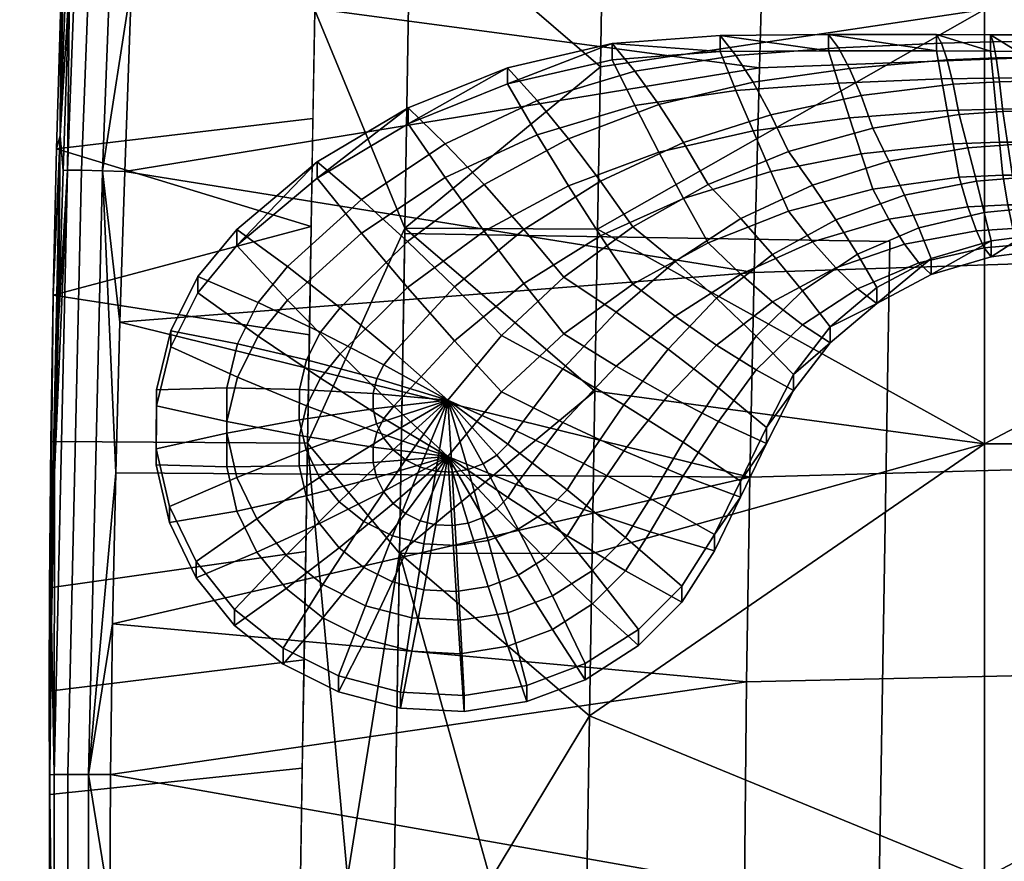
# Model space of a CAD drawing. Header units: millimetres. Extents: x -347 to 347, y -351 to 323.
# Tile 168 of 256: x -239 to -155, y -181 to -109. Entities that reach past the tile are written whole.
import ezdxf

# ---------------------------------------------------------------- set-up
doc = ezdxf.new("R2010")
doc.units = ezdxf.units.MM
doc.header["$MEASUREMENT"] = 0
for name, color, linetype in [('kolecka', 250, 'Continuous'), ('mechanika', 250, 'Continuous'), ('podnoz', 7, 'Continuous'), ('ram', 250, 'Continuous'), ('sedak', 75, 'Continuous')]:
    doc.layers.add(name, color=color, linetype=linetype)

msp = doc.modelspace()

# ---------------------------------------------------------------- meshes
at = {"layer": 'kolecka'}
mesh = msp.add_polyface(dxfattribs=at)
corners = [(-25, -305.5, 7.551), (-24.789, -304.886, 6.633), (-24.789, -309.744, 4.034), (-25, -310.167, 5.054), (-25, -301.408, 10.907), (-24.789, -300.627, 10.127), (-25, -297.934, 15.177), (-24.789, -297.011, 14.571), (-25, -295.395, 20.061), (-24.789, -294.368, 19.654), (-25, -293.979, 24.941), (-25, -294.02, 35.267), (-25, -305.677, 52.567), (-25, -301.407, 49.093), (-25, -298.051, 45), (-25, -295.554, 40.333), (-25, -293.499, 30), (-297.408, -112.737, 24.733), (-297.408, -113.258, 30), (-297.619, -114.362, 30), (-297.619, -113.82, 24.517), (-297.408, -111.203, 19.667), (-297.619, -112.223, 19.245), (-297.408, -108.706, 15), (-297.619, -109.624, 14.387), (-297.408, -105.349, 10.907), (-297.619, -106.13, 10.127), (-297.408, -101.08, 7.433), (-297.619, -101.686, 6.51), (-297.408, -96.196, 4.895), (-297.619, -96.602, 3.869), (-297.408, -91.316, 3.478), (-297.619, -91.522, 2.394), (-297.408, -86.257, 3), (-297.619, -86.257, 1.896), (-297.408, -112.778, 35.059), (-297.408, -91.524, 56.48), (-297.408, -71.257, 7.551), (-297.408, -108.823, 44.823), (-297.408, -111.361, 39.939), (-297.408, -101.256, 52.449), (-297.408, -105.349, 49.092), (-297.408, -96.589, 54.946), (-297.408, -86.257, 57.001), (-297.408, -81.198, 56.521), (-297.408, -80.989, 3.519), (-297.408, -75.924, 5.054), (-297.408, -67.164, 10.907), (-297.408, -63.691, 15.177), (-297.408, -71.434, 52.567), (-297.408, -63.808, 45), (-297.408, -67.164, 49.093), (-297.408, -76.318, 55.104)]
mesh.append_faces([[corners[k] for k in face] for face in [(0, 1, 2, 3), (4, 5, 1, 0), (6, 7, 5, 4), (8, 9, 7, 6), (0, 10, 6, 6), (6, 10, 8, 8), (4, 0, 6, 6), (0, 11, 10, 10), (12, 13, 14, 14), (0, 12, 14, 14), (11, 14, 15, 15), (0, 14, 11, 11), (11, 16, 10, 10), (17, 18, 19, 20), (21, 17, 20, 22), (23, 21, 22, 24), (25, 23, 24, 26), (27, 25, 26, 28), (29, 27, 28, 30), (31, 29, 30, 32), (33, 31, 32, 34), (17, 21, 23, 23), (18, 17, 35, 35), (27, 17, 23, 23), (27, 29, 31, 31), (35, 17, 27, 27), (27, 23, 25, 25), (36, 27, 37, 37), (38, 39, 35, 35), (38, 40, 41, 41), (40, 38, 35, 35), (36, 42, 40, 40), (27, 40, 35, 35), (27, 36, 40, 40), (43, 36, 44, 44), (31, 45, 27, 27), (37, 27, 45, 45), (45, 46, 37, 37), (37, 44, 36, 36), (47, 48, 37, 37), (49, 50, 51, 51), (49, 52, 44, 44), (37, 49, 44, 44), (37, 50, 49, 49), (33, 45, 31, 31)]])
at = {"layer": 'mechanika'}
mesh = msp.add_polyface(dxfattribs=at)
corners = [(-196.92, -114.959, 353.974), (-187.975, -112.892, 354.734), (-187.975, -111.512, 350.942), (-178.781, -112.201, 354.996), (-178.781, -110.814, 351.186), (-155.701, -112.166, 355.041), (-155.701, -110.759, 351.174), (-160.313, -110.736, 351.19), (-153.404, -112.175, 355.04), (-153.404, -110.766, 351.169), (-160.313, -112.139, 355.043), (-169.543, -110.747, 351.199), (-169.543, -112.141, 355.03), (-205.385, -118.351, 352.733), (-196.92, -113.584, 350.196), (-205.385, -116.98, 348.966), (-151.104, -112.152, 355.051), (-153.404, -110.766, 351.169), (-151.104, -110.742, 351.175), (-151.077, -111.304, 348.327), (-153.278, -111.349, 348.336), (-154.947, -114.764, 343.886), (-152.968, -114.715, 343.845), (-152.805, -117.268, 342.492), (-154.669, -117.315, 342.537), (-155.224, -112.732, 345.861), (-153.129, -112.688, 345.832), (-155.48, -111.375, 348.35), (-155.701, -110.759, 351.174), (-158.905, -114.983, 343.914), (-158.394, -117.561, 342.567), (-159.415, -112.903, 345.879), (-159.894, -111.465, 348.358), (-160.313, -110.736, 351.19), (-166.752, -115.95, 343.749), (-165.763, -118.714, 342.367), (-167.744, -113.625, 345.747), (-168.69, -111.866, 348.276), (-169.543, -110.747, 351.199), (-175.958, -114.807, 345.43), (-174.44, -117.577, 343.319), (-177.424, -112.526, 348.091), (-178.781, -110.814, 351.186), (-186.055, -113.853, 347.665), (-184.008, -116.697, 344.852), (-187.975, -111.512, 350.942), (-194.385, -116.381, 346.801), (-191.712, -119.625, 343.887), (-196.92, -113.584, 350.196), (-205.385, -116.98, 348.966), (-202.218, -120.063, 345.506), (-155.48, -114.453, 356.808), (-155.224, -117.093, 357.842), (-153.129, -117.077, 357.893), (-153.278, -114.442, 356.835), (-155.701, -112.166, 355.041), (-153.404, -112.175, 355.04), (-159.894, -114.517, 356.744), (-159.415, -117.213, 357.719), (-160.313, -112.139, 355.043), (-168.69, -114.877, 356.549), (-167.744, -117.85, 357.356), (-169.543, -112.141, 355.03), (-177.424, -115.501, 356.267), (-175.958, -118.959, 356.839), (-178.781, -112.201, 354.996), (-187.975, -112.892, 354.734), (-186.055, -116.792, 355.739), (-196.92, -114.959, 353.974), (-194.385, -119.284, 354.776)]
mesh.append_faces([[corners[k] for k in face] for face in [(0, 1, 2, 2), (2, 1, 3, 3), (3, 4, 2, 2), (5, 6, 7, 7), (6, 8, 9, 9), (10, 7, 11, 11), (12, 11, 4, 4), (13, 0, 14, 14), (2, 14, 0, 0), (14, 15, 13, 13), (6, 5, 8, 8), (8, 16, 9, 9), (7, 10, 5, 5), (4, 3, 12, 12), (12, 10, 11, 11), (17, 18, 19, 20), (21, 22, 23, 24), (25, 26, 22, 21), (27, 20, 26, 25), (28, 17, 20, 27), (29, 21, 24, 30), (31, 25, 21, 29), (32, 27, 25, 31), (33, 28, 27, 32), (34, 29, 30, 35), (36, 31, 29, 34), (37, 32, 31, 36), (38, 33, 32, 37), (39, 36, 34, 40), (41, 37, 36, 39), (42, 38, 37, 41), (43, 41, 39, 44), (45, 42, 41, 43), (46, 43, 44, 47), (48, 45, 43, 46), (49, 48, 46, 50), (51, 52, 53, 54), (55, 51, 54, 56), (57, 58, 52, 51), (59, 57, 51, 55), (60, 61, 58, 57), (62, 60, 57, 59), (63, 64, 61, 60), (65, 63, 60, 62), (66, 67, 63, 65), (68, 69, 67, 66)]])
mesh = msp.add_polyface(dxfattribs=at)
corners = [(-188.966, -123.239, 341.532), (-181.895, -119.961, 342.598), (-179.783, -123.537, 340.966), (-186.214, -127.132, 339.786), (-191.712, -119.625, 343.887), (-184.008, -116.697, 344.852), (-195.521, -127.365, 340.127), (-192.121, -131.445, 338.31), (-198.909, -123.546, 342.539), (-202.218, -120.063, 345.506), (-194.385, -116.381, 346.801), (-201.438, -132.275, 338.399), (-197.41, -136.407, 336.56), (-205.446, -128.392, 340.824), (-209.37, -124.82, 343.803), (-206.614, -137.875, 336.382), (-202, -141.941, 334.565), (-186.99, -142.315, 335.76), (-181.915, -145.52, 336.271), (-184.743, -150.302, 334.532), (-190.401, -147.342, 333.942), (-192.182, -139.262, 335.858), (-196.187, -144.539, 333.954), (-187.646, -134.418, 337.569), (-183.218, -137.582, 337.443), (-182.622, -130.092, 339.059), (-188.966, -127.924, 354.405), (-186.214, -132.029, 353.24), (-179.783, -128.516, 354.647), (-181.895, -124.728, 355.695), (-191.712, -123.642, 354.924), (-184.008, -120.779, 356.067), (-194.385, -119.284, 354.776), (-186.055, -116.792, 355.739), (-195.521, -131.988, 352.829), (-192.121, -136.281, 351.599), (-198.909, -127.512, 353.436), (-202.218, -122.937, 353.402), (-205.385, -118.351, 352.733), (-196.92, -114.959, 353.974), (-201.438, -136.861, 350.997), (-197.41, -141.208, 349.749), (-205.446, -132.327, 351.635), (-209.37, -127.676, 351.649), (-206.614, -142.446, 348.943), (-202, -146.729, 347.721), (-196.187, -149.112, 346.518), (-192.182, -143.846, 348.452), (-187.646, -139.035, 350.255), (-186.99, -146.248, 346.565), (-183.218, -141.54, 348.318), (-182.622, -134.764, 351.894), (-207.464, -138.909, 336.005), (-208.056, -140.091, 335.575), (-208.364, -141.365, 335.111), (-208.371, -142.672, 334.636), (-208.077, -143.949, 334.171), (-207.498, -145.136, 333.739), (-206.659, -146.178, 333.359), (-205.601, -147.026, 333.051), (-204.373, -147.639, 332.828), (-203.034, -147.989, 332.7), (-201.645, -148.058, 332.675), (-200.273, -147.845, 332.753), (-198.983, -147.358, 332.93), (-197.835, -146.621, 333.198), (-196.883, -145.669, 333.545)]
mesh.append_faces([[corners[k] for k in face] for face in [(0, 1, 2, 3), (4, 5, 1, 0), (6, 0, 3, 7), (8, 4, 0, 6), (9, 10, 4, 8), (11, 6, 7, 12), (13, 8, 6, 11), (14, 9, 8, 13), (15, 11, 12, 16), (17, 18, 19, 20), (21, 17, 20, 22), (12, 21, 22, 16), (23, 24, 17, 21), (7, 23, 21, 12), (3, 25, 23, 7), (26, 27, 28, 29), (30, 26, 29, 31), (32, 30, 31, 33), (34, 35, 27, 26), (36, 34, 26, 30), (37, 36, 30, 32), (38, 37, 32, 39), (40, 41, 35, 34), (42, 40, 34, 36), (43, 42, 36, 37), (44, 45, 41, 40), (41, 45, 46, 47), (48, 47, 49, 50), (35, 41, 47, 48), (27, 35, 48, 51), (52, 15, 16, 16), (53, 52, 16, 16), (54, 53, 16, 16), (55, 54, 16, 16), (56, 55, 16, 16), (57, 56, 16, 16), (58, 57, 16, 16), (59, 58, 16, 16), (60, 59, 16, 16), (61, 60, 16, 16), (62, 61, 16, 16), (63, 62, 16, 16), (64, 63, 16, 16), (65, 64, 16, 16), (66, 65, 16, 16), (22, 66, 16, 16)]])
mesh = msp.add_polyface(dxfattribs=at)
corners = [(-155.667, -129.715, 348.593), (-153.023, -127.99, 344.963), (-153.023, -129.359, 348.722), (-155.667, -128.347, 344.834), (-174.44, -117.577, 343.319), (-166.752, -115.95, 343.749), (-165.763, -118.714, 342.367), (-172.931, -120.716, 341.831), (-181.895, -119.961, 342.598), (-179.783, -123.537, 340.966), (-184.008, -116.697, 344.852), (-175.958, -114.807, 345.43), (-177.011, -126.447, 340.274), (-182.622, -130.092, 339.059), (-186.214, -127.132, 339.786), (-170.888, -123.579, 341.182), (-168.906, -126.535, 341.227), (-174.303, -129.494, 340.243), (-163.055, -124.434, 341.887), (-161.831, -127.235, 342.746), (-167.057, -129.482, 341.974), (-164.386, -121.552, 341.764), (-156.25, -125.934, 343.168), (-155.667, -128.347, 344.834), (-160.761, -129.841, 344.29), (-156.921, -123.241, 342.202), (-157.649, -120.401, 342.005), (-158.394, -117.561, 342.567), (-153.391, -125.65, 343.24), (-153.023, -127.99, 344.963), (-153.803, -122.993, 342.224), (-154.237, -120.161, 341.992), (-154.669, -117.315, 342.537), (-152.232, -122.951, 342.201), (-151.948, -125.598, 343.241), (-152.523, -120.118, 341.954), (-152.805, -117.268, 342.492), (-154.947, -119.919, 358.05), (-154.669, -122.74, 357.443), (-152.805, -122.733, 357.507), (-152.968, -119.908, 358.113), (-155.224, -117.093, 357.842), (-153.129, -117.077, 357.893), (-158.905, -120.068, 357.887), (-158.394, -122.91, 357.262), (-159.415, -117.213, 357.719), (-166.752, -120.916, 357.392), (-165.763, -123.921, 356.674), (-167.744, -117.85, 357.356), (-174.44, -122.438, 356.676), (-172.931, -125.799, 355.798), (-175.958, -118.959, 356.839), (-181.895, -124.728, 355.695), (-179.783, -128.516, 354.647), (-184.008, -120.779, 356.067), (-186.055, -116.792, 355.739), (-177.424, -115.501, 356.267), (-177.011, -131.19, 353.307), (-170.888, -128.409, 354.454), (-164.386, -126.483, 355.312), (-168.906, -130.645, 352.52), (-163.055, -128.611, 353.365), (-156.921, -127.495, 353.891), (-161.831, -130.205, 350.906), (-156.25, -128.937, 351.42), (-157.649, -125.446, 355.867), (-153.391, -128.674, 351.546), (-155.667, -129.715, 348.593), (-153.023, -129.359, 348.722), (-153.803, -127.291, 354.033), (-154.237, -125.27, 356.031), (-152.232, -127.273, 354.078), (-151.948, -128.633, 351.579), (-152.523, -125.262, 356.088)]
mesh.append_faces([[corners[k] for k in face] for face in [(0, 1, 2, 2), (1, 0, 3, 3), (4, 5, 6, 7), (8, 4, 7, 9), (10, 11, 4, 8), (9, 12, 13, 14), (15, 16, 17, 12), (7, 15, 12, 9), (18, 19, 20, 16), (21, 18, 16, 15), (6, 21, 15, 7), (22, 23, 24, 19), (25, 22, 19, 18), (26, 25, 18, 21), (27, 26, 21, 6), (28, 29, 23, 22), (30, 28, 22, 25), (31, 30, 25, 26), (32, 31, 26, 27), (33, 34, 28, 30), (35, 33, 30, 31), (36, 35, 31, 32), (37, 38, 39, 40), (41, 37, 40, 42), (43, 44, 38, 37), (45, 43, 37, 41), (46, 47, 44, 43), (48, 46, 43, 45), (49, 50, 47, 46), (51, 49, 46, 48), (52, 53, 50, 49), (54, 52, 49, 51), (55, 54, 51, 56), (50, 53, 57, 58), (59, 58, 60, 61), (47, 50, 58, 59), (62, 61, 63, 64), (65, 59, 61, 62), (44, 47, 59, 65), (66, 64, 67, 68), (69, 62, 64, 66), (70, 65, 62, 69), (38, 44, 65, 70), (71, 69, 66, 72), (73, 70, 69, 71), (39, 38, 70, 73)]])
mesh = msp.add_polyface(dxfattribs=at)
corners = [(-220.01, -128.726, 348.952), (-213.148, -122.982, 351.044), (-213.148, -121.613, 347.283), (-205.385, -116.98, 348.966), (-220.01, -127.358, 345.194), (-205.385, -118.351, 352.733), (-213.148, -121.613, 347.283), (-205.385, -116.98, 348.966), (-202.218, -120.063, 345.506), (-209.37, -124.82, 343.803), (-211.184, -134.064, 338.775), (-205.446, -128.392, 340.824), (-201.438, -132.275, 338.399), (-206.614, -137.875, 336.382), (-215.674, -130.539, 341.73), (-220.01, -127.358, 345.194), (-213.148, -122.982, 351.044), (-209.37, -127.676, 351.649), (-202.218, -122.937, 353.402), (-205.385, -118.351, 352.733), (-211.184, -137.989, 349.558), (-206.614, -142.446, 348.943), (-201.438, -136.861, 350.997), (-205.446, -132.327, 351.635), (-215.674, -133.39, 349.561), (-220.01, -128.726, 348.952), (-212.875, -136.123, 338.026), (-207.464, -138.909, 336.005), (-218.18, -133.609, 340.607), (-223.328, -131.394, 343.725), (-214.054, -138.475, 337.17), (-208.056, -140.091, 335.575), (-219.934, -137.11, 339.333), (-225.64, -136.008, 342.045), (-214.665, -141.011, 336.247), (-208.364, -141.365, 335.111), (-220.843, -140.883, 337.96), (-226.845, -141.042, 340.213), (-214.679, -143.612, 335.3), (-208.371, -142.672, 334.636), (-220.864, -144.752, 336.552), (-226.866, -146.081, 338.379), (-214.096, -146.154, 334.375), (-208.077, -143.949, 334.171), (-219.996, -148.534, 335.175), (-212.942, -148.517, 333.515), (-207.498, -145.136, 333.739), (-226.845, -141.042, 340.213), (-226.866, -146.081, 338.379), (-226.866, -147.449, 342.138), (-226.845, -142.41, 343.972), (-225.64, -136.008, 342.045), (-225.64, -137.376, 345.804), (-223.328, -131.394, 343.725), (-223.328, -132.762, 347.483), (-207.464, -143.48, 348.566), (-202, -146.729, 347.721), (-212.875, -140.047, 348.809), (-218.18, -136.463, 348.447), (-223.328, -132.762, 347.483), (-208.056, -144.663, 348.136), (-214.054, -142.4, 347.953), (-219.934, -139.963, 347.173), (-225.64, -137.376, 345.804), (-208.364, -145.937, 347.672), (-214.665, -144.936, 347.03), (-220.843, -143.736, 345.8), (-226.845, -142.41, 343.972), (-214.679, -147.536, 346.084), (-208.371, -147.243, 347.197), (-220.864, -147.605, 344.392), (-226.866, -147.449, 342.138)]
mesh.append_faces([[corners[k] for k in face] for face in [(0, 1, 2, 2), (3, 2, 1, 1), (2, 4, 0, 0), (1, 5, 3, 3), (6, 7, 8, 9), (10, 11, 12, 13), (14, 9, 11, 10), (15, 6, 9, 14), (16, 17, 18, 19), (20, 21, 22, 23), (24, 20, 23, 17), (25, 24, 17, 16), (26, 10, 13, 27), (28, 14, 10, 26), (29, 15, 14, 28), (30, 26, 27, 31), (32, 28, 26, 30), (33, 29, 28, 32), (34, 30, 31, 35), (36, 32, 30, 34), (37, 33, 32, 36), (38, 34, 35, 39), (40, 36, 34, 38), (41, 37, 36, 40), (42, 38, 39, 43), (44, 40, 38, 42), (45, 42, 43, 46), (47, 48, 49, 50), (51, 47, 50, 52), (53, 51, 52, 54), (4, 53, 54, 0), (55, 56, 21, 21), (57, 55, 21, 20), (58, 57, 20, 24), (59, 58, 24, 25), (60, 56, 55, 55), (61, 60, 55, 57), (62, 61, 57, 58), (63, 62, 58, 59), (64, 56, 60, 60), (65, 64, 60, 61), (66, 65, 61, 62), (67, 66, 62, 63), (68, 69, 64, 65), (70, 68, 65, 66), (71, 70, 66, 67)]])
mesh = msp.add_polyface(dxfattribs=at)
corners = [(-160.761, -131.209, 348.049), (-155.667, -128.347, 344.834), (-155.667, -129.715, 348.593), (-165.4, -133.687, 347.147), (-160.761, -129.841, 344.29), (-169.376, -135.664, 342.17), (-165.4, -132.319, 343.388), (-172.505, -139.727, 340.692), (-169.376, -137.032, 345.929), (-174.817, -144.255, 339.044), (-172.505, -141.095, 344.451), (-177.035, -148.826, 337.38), (-174.817, -145.623, 342.802), (-179.253, -153.398, 335.716), (-177.035, -150.194, 341.139), (-179.253, -154.766, 339.475), (-181.915, -145.52, 336.271), (-177.035, -148.826, 337.38), (-179.253, -153.398, 335.716), (-184.743, -150.302, 334.532), (-178.916, -140.881, 337.939), (-174.817, -144.255, 339.044), (-183.218, -137.582, 337.443), (-186.99, -142.315, 335.76), (-175.69, -136.46, 339.517), (-172.505, -139.727, 340.692), (-179.087, -133.225, 338.966), (-182.622, -130.092, 339.059), (-187.646, -134.418, 337.569), (-171.735, -132.596, 340.885), (-169.376, -135.664, 342.17), (-174.303, -129.494, 340.243), (-177.011, -126.447, 340.274), (-167.057, -129.482, 341.974), (-165.4, -132.319, 343.388), (-168.906, -126.535, 341.227), (-161.831, -127.235, 342.746), (-160.761, -129.841, 344.29), (-181.915, -148.374, 344.113), (-184.743, -153.156, 342.371), (-179.253, -154.766, 339.475), (-177.035, -150.194, 341.139), (-178.916, -143.748, 345.817), (-174.817, -145.623, 342.802), (-183.218, -141.54, 348.318), (-186.99, -146.248, 346.565), (-175.69, -139.348, 347.45), (-172.505, -141.095, 344.451), (-179.087, -137.223, 349.952), (-182.622, -134.764, 351.894), (-187.646, -139.035, 350.255), (-171.735, -135.508, 348.887), (-169.376, -137.032, 345.929), (-174.303, -133.545, 351.371), (-177.011, -131.19, 353.307), (-179.783, -128.516, 354.647), (-186.214, -132.029, 353.24), (-167.057, -132.422, 350.053), (-165.4, -133.687, 347.147), (-168.906, -130.645, 352.52), (-170.888, -128.409, 354.454), (-161.831, -130.205, 350.906), (-160.761, -131.209, 348.049), (-163.055, -128.611, 353.365), (-156.25, -128.937, 351.42), (-155.667, -129.715, 348.593), (-182.028, -157.781, 334.121), (-186.848, -153.628, 333.321), (-182.028, -157.781, 334.121), (-179.253, -153.398, 335.716), (-182.028, -159.149, 337.879), (-185.743, -161.498, 332.768), (-185.743, -162.866, 336.526), (-186.848, -156.481, 341.161), (-182.028, -159.149, 337.879)]
mesh.append_faces([[corners[k] for k in face] for face in [(0, 1, 2, 2), (3, 4, 0, 0), (0, 4, 1, 1), (5, 6, 3, 3), (4, 3, 6, 6), (7, 5, 8, 8), (3, 8, 5, 5), (9, 7, 10, 10), (8, 10, 7, 7), (11, 9, 12, 12), (10, 12, 9, 9), (13, 11, 14, 14), (12, 14, 11, 11), (14, 15, 13, 13), (16, 17, 18, 19), (20, 21, 17, 16), (22, 20, 16, 23), (24, 25, 21, 20), (26, 24, 20, 22), (27, 26, 22, 28), (29, 30, 25, 24), (31, 29, 24, 26), (32, 31, 26, 27), (33, 34, 30, 29), (35, 33, 29, 31), (36, 37, 34, 33), (38, 39, 40, 41), (42, 38, 41, 43), (44, 45, 38, 42), (46, 42, 43, 47), (48, 44, 42, 46), (49, 50, 44, 48), (51, 46, 47, 52), (53, 48, 46, 51), (54, 49, 48, 53), (55, 56, 49, 54), (57, 51, 52, 58), (59, 53, 51, 57), (60, 54, 53, 59), (61, 57, 58, 62), (63, 59, 57, 61), (64, 61, 62, 65), (18, 66, 67, 19), (68, 69, 15, 70), (71, 68, 70, 72), (40, 39, 73, 74)]])
mesh = msp.add_polyface(dxfattribs=at)
corners = [(-186.99, -146.248, 346.565), (-190.401, -151.267, 344.726), (-184.743, -153.156, 342.371), (-181.915, -148.374, 344.113), (-192.182, -143.846, 348.452), (-196.187, -149.112, 346.518), (-201.294, -154.333, 331.398), (-204.057, -154.194, 331.448), (-203.034, -147.989, 332.7), (-201.645, -148.058, 332.675), (-200.949, -160.703, 330.746), (-205.061, -160.497, 330.821), (-200.615, -167.107, 330.726), (-206.035, -166.835, 330.825), (-198.564, -153.908, 331.553), (-200.273, -147.845, 332.753), (-196.888, -160.071, 330.976), (-195.261, -166.273, 331.029), (-195.996, -152.939, 331.905), (-198.983, -147.358, 332.93), (-193.067, -158.63, 331.501), (-190.282, -164.403, 331.71), (-193.711, -151.473, 332.439), (-197.835, -146.621, 333.198), (-189.667, -156.448, 332.295), (-185.743, -161.498, 332.768), (-191.816, -149.577, 333.129), (-196.883, -145.669, 333.545), (-186.848, -153.628, 333.321), (-182.028, -157.781, 334.121), (-190.401, -147.342, 333.942), (-196.187, -144.539, 333.954), (-184.743, -150.302, 334.532), (-190.282, -164.403, 331.71), (-185.743, -161.498, 332.768), (-185.743, -162.866, 336.526), (-190.282, -165.771, 335.469), (-195.261, -166.273, 331.029), (-195.261, -167.642, 334.788), (-200.615, -167.107, 330.726), (-200.615, -168.475, 334.485), (-206.035, -166.835, 330.825), (-206.035, -168.203, 334.584), (-201.645, -152.63, 345.236), (-202, -146.729, 347.721), (-203.034, -152.561, 345.262), (-201.294, -158.258, 342.181), (-204.057, -158.119, 342.232), (-200.949, -163.556, 338.586), (-205.061, -163.35, 338.661), (-200.615, -168.475, 334.485), (-206.035, -168.203, 334.584), (-200.273, -152.417, 345.314), (-198.564, -157.833, 342.336), (-196.888, -162.924, 338.816), (-195.261, -167.642, 334.788), (-198.983, -151.93, 345.491), (-195.996, -156.864, 342.689), (-193.067, -161.483, 339.341), (-190.282, -165.771, 335.469), (-197.835, -151.193, 345.759), (-193.711, -155.397, 343.222), (-189.667, -159.301, 340.135), (-185.743, -162.866, 336.526), (-196.883, -150.241, 346.106), (-191.816, -153.502, 343.912), (-186.848, -156.481, 341.161), (-182.028, -159.149, 337.879)]
mesh.append_faces([[corners[k] for k in face] for face in [(0, 1, 2, 3), (4, 5, 1, 0), (6, 7, 8, 9), (10, 11, 7, 6), (12, 13, 11, 10), (14, 6, 9, 15), (16, 10, 6, 14), (17, 12, 10, 16), (18, 14, 15, 19), (20, 16, 14, 18), (21, 17, 16, 20), (22, 18, 19, 23), (24, 20, 18, 22), (25, 21, 20, 24), (26, 22, 23, 27), (28, 24, 22, 26), (29, 25, 24, 28), (30, 26, 27, 31), (32, 28, 26, 30), (33, 34, 35, 36), (37, 33, 36, 38), (39, 37, 38, 40), (41, 39, 40, 42), (43, 44, 45, 45), (46, 43, 45, 47), (48, 46, 47, 49), (50, 48, 49, 51), (52, 44, 43, 43), (53, 52, 43, 46), (54, 53, 46, 48), (55, 54, 48, 50), (56, 44, 52, 52), (57, 56, 52, 53), (58, 57, 53, 54), (59, 58, 54, 55), (60, 44, 56, 56), (61, 60, 56, 57), (62, 61, 57, 58), (63, 62, 58, 59), (64, 44, 60, 60), (65, 64, 60, 61), (66, 65, 61, 62), (67, 66, 62, 63), (5, 44, 64, 64), (1, 5, 64, 65), (2, 1, 65, 66)]])
mesh = msp.add_polyface(dxfattribs=at)
corners = [(-225.742, -151.008, 336.586), (-226.866, -146.081, 338.379), (-220.864, -144.752, 336.552), (-219.996, -148.534, 335.175), (-218.281, -152.051, 333.895), (-214.096, -146.154, 334.375), (-212.942, -148.517, 333.515), (-223.46, -155.702, 334.877), (-211.273, -150.591, 332.76), (-207.498, -145.136, 333.739), (-206.659, -146.178, 333.359), (-215.797, -155.137, 332.772), (-220.187, -159.77, 333.397), (-209.167, -152.278, 332.146), (-205.601, -147.026, 333.051), (-212.664, -157.646, 331.859), (-216.056, -163.078, 332.193), (-206.724, -153.498, 331.702), (-204.373, -147.639, 332.828), (-209.028, -159.462, 331.198), (-211.324, -165.448, 331.33), (-204.057, -154.194, 331.448), (-203.034, -147.989, 332.7), (-205.061, -160.497, 330.821), (-206.035, -166.835, 330.825), (-211.324, -165.448, 331.33), (-206.035, -166.835, 330.825), (-206.035, -168.203, 334.584), (-211.324, -166.816, 335.089), (-216.056, -163.078, 332.193), (-216.056, -164.446, 335.951), (-220.187, -159.77, 333.397), (-220.187, -161.138, 337.155), (-223.46, -155.702, 334.877), (-223.46, -157.07, 338.636), (-225.742, -151.008, 336.586), (-225.742, -152.376, 340.344), (-226.866, -146.081, 338.379), (-226.866, -147.449, 342.138), (-208.371, -147.243, 347.197), (-202, -146.729, 347.721), (-208.364, -145.937, 347.672), (-208.077, -148.521, 346.732), (-214.096, -150.078, 345.158), (-214.679, -147.536, 346.084), (-219.996, -151.387, 343.015), (-220.864, -147.605, 344.392), (-225.742, -152.376, 340.344), (-226.866, -147.449, 342.138), (-207.498, -149.708, 346.3), (-212.942, -152.442, 344.298), (-218.281, -154.904, 341.735), (-223.46, -157.07, 338.636), (-206.659, -150.75, 345.92), (-211.273, -154.516, 343.543), (-215.797, -157.99, 340.612), (-220.187, -161.138, 337.155), (-205.601, -151.598, 345.612), (-209.167, -156.203, 342.929), (-212.664, -160.5, 339.698), (-216.056, -164.446, 335.951), (-204.373, -152.211, 345.389), (-206.724, -157.423, 342.485), (-209.028, -162.315, 339.038), (-211.324, -166.816, 335.089), (-203.034, -152.561, 345.262), (-204.057, -158.119, 342.232), (-205.061, -163.35, 338.661), (-206.035, -168.203, 334.584)]
mesh.append_faces([[corners[k] for k in face] for face in [(0, 1, 2, 3), (4, 3, 5, 6), (7, 0, 3, 4), (8, 6, 9, 10), (11, 4, 6, 8), (12, 7, 4, 11), (13, 8, 10, 14), (15, 11, 8, 13), (16, 12, 11, 15), (17, 13, 14, 18), (19, 15, 13, 17), (20, 16, 15, 19), (21, 17, 18, 22), (23, 19, 17, 21), (24, 20, 19, 23), (25, 26, 27, 28), (29, 25, 28, 30), (31, 29, 30, 32), (33, 31, 32, 34), (35, 33, 34, 36), (37, 35, 36, 38), (39, 40, 41, 41), (42, 40, 39, 39), (43, 42, 39, 44), (45, 43, 44, 46), (47, 45, 46, 48), (49, 40, 42, 42), (50, 49, 42, 43), (51, 50, 43, 45), (52, 51, 45, 47), (53, 40, 49, 49), (54, 53, 49, 50), (55, 54, 50, 51), (56, 55, 51, 52), (57, 40, 53, 53), (58, 57, 53, 54), (59, 58, 54, 55), (60, 59, 55, 56), (61, 40, 57, 57), (62, 61, 57, 58), (63, 62, 58, 59), (64, 63, 59, 60), (65, 40, 61, 61), (66, 65, 61, 62), (67, 66, 62, 63), (68, 67, 63, 64)]])
at = {"layer": 'podnoz'}
mesh = msp.add_polyface(dxfattribs=at)
corners = [(-213.623, -40.636, 381.695), (-214.736, -38.941, 381.73), (-210.09, -42.101, 381.576), (-215.087, -37.1, 381.738), (-211.929, -41.75, 381.639), (-125.142, -42.108, 378.609), (-213.205, -40.607, 393.688), (-209.671, -42.071, 393.568), (-214.317, -38.911, 393.723), (-214.668, -37.071, 393.73), (-211.51, -41.72, 393.632), (-124.723, -42.079, 390.602), (-125.142, -42.108, 378.609), (-124.723, -42.079, 390.602), (-209.881, -42.086, 387.572), (-210.09, -42.101, 381.576), (-209.671, -42.071, 393.568), (-214.317, -38.911, 393.723), (-214.668, -37.071, 393.73), (-214.878, -37.086, 387.734), (-214.736, -38.941, 381.73), (-213.414, -40.621, 387.692), (-211.51, -41.72, 393.632), (-213.205, -40.607, 393.688), (-211.72, -41.735, 387.635), (-213.623, -40.636, 381.695), (-211.929, -41.75, 381.639), (-227.19, -19.718, 389.448), (-194.69, -19.718, 389.448), (-194.69, -19.688, 390.766), (-259.69, -19.454, 391.395), (-194.69, -19.096, 391.944), (-259.69, -15.771, 381.328), (-200.559, -13.711, 379.273), (-194.69, -15.519, 381.037), (-194.69, -18.911, 386.643), (-194.69, -2.102, 381.004), (-206.232, -11.325, 377.564), (-209.011, -9.757, 376.727), (-194.69, -15.519, 381.037), (-200.559, -13.711, 379.273), (-178.674, -46.048, 135.168), (-215.137, -58.643, 126.16), (-184.398, -59.915, 132.973), (-251.598, -71.239, 117.146), (-208.52, -79.011, 126.16), (-171.617, -67.769, 135.168), (-109.172, -41.922, 150.986), (-282.433, -103.361, 93.737), (-60.363, -36.095, 137.329), (-171.125, -68.644, 134.246), (-189.574, -74.268, 129.744), (-61.062, -37.562, 112.444), (-319.237, -115.288, 73.966), (-289.247, -82.389, 93.737), (-178.791, -45.05, 134.246), (-70.051, -6.279, 137.329), (-71.479, -5.502, 112.444), (-326.033, -94.371, 73.94), (-148.002, -61.596, 139.882), (-125.368, -53.68, 146.438), (-171.617, -67.769, 135.168), (-171.125, -68.644, 134.246), (-208.52, -79.011, 126.16), (-189.574, -74.268, 129.744), (-208.026, -79.89, 125.24), (-215.137, -58.643, 126.16), (-178.674, -46.048, 135.168), (-197.022, -51.345, 129.744), (-178.791, -45.05, 134.246), (-155.941, -37.161, 139.882), (-151.152, -36.541, 141.957), (-215.255, -57.643, 125.24)]
mesh.append_faces([[corners[k] for k in face] for face in [(0, 1, 2, 2), (1, 3, 2, 2), (0, 2, 4, 4), (2, 3, 5, 5), (6, 7, 8, 8), (8, 7, 9, 9), (6, 10, 7, 7), (7, 11, 9, 9), (12, 13, 14, 15), (13, 16, 14, 14), (17, 18, 19, 19), (20, 21, 17, 17), (22, 23, 21, 24), (16, 22, 24, 14), (21, 23, 17, 17), (20, 17, 19, 19), (20, 25, 21, 21), (25, 26, 24, 21), (14, 24, 26, 15), (27, 28, 29, 29), (30, 29, 31, 31), (32, 33, 34, 34), (28, 27, 35, 35), (36, 37, 38, 38), (36, 39, 40, 40), (37, 36, 40, 40), (41, 42, 43, 43), (42, 44, 43, 43), (43, 45, 46, 46), (47, 43, 46, 46), (48, 49, 50, 50), (51, 48, 50, 50), (52, 49, 48, 53), (54, 55, 56, 56), (57, 58, 54, 56), (59, 60, 61, 61), (61, 62, 59, 59), (61, 63, 64, 64), (64, 63, 65, 65), (62, 61, 64, 64), (66, 67, 68, 68), (69, 68, 67, 67), (67, 70, 69, 69), (71, 70, 67, 67), (68, 72, 66, 66)]])
mesh = msp.add_polyface(dxfattribs=at)
corners = [(-312.48, -103.558, 61.392), (-312.408, -104.757, 61.5), (-312.408, -105.601, 61.5), (-312.51, -106.767, 61.347), (-312.688, -102.412, 61.082), (-312.408, -104.757, 63), (-312.408, -105.601, 61.5), (-312.408, -104.757, 61.5), (-312.51, -106.767, 61.347), (-312.751, -107.335, 63), (-312.48, -103.558, 61.392), (-324.527, -96.403, 99.107), (-330.852, -102.486, 97.277), (-288.061, -83.827, 108.128), (-257.577, -83.692, 114.959), (-331.17, -104.98, 97.031), (-331.056, -106.24, 96.967), (-330.275, -108.64, 96.967), (-330.756, -107.469, 96.945), (-329.628, -109.726, 97.031), (-282.318, -101.501, 108.128), (-328.832, -110.707, 97.135), (-327.904, -111.557, 97.277), (-319.212, -112.76, 99.107), (-245.42, -90.252, 117.146), (-310.853, -105.733, 64), (-311.926, -107.808, 75.298), (-312.137, -110.139, 64), (-311.379, -101.173, 64), (-311.576, -103.506, 75.537), (-312.723, -109.824, 75.099), (-311.537, -105.671, 75.446), (-312.039, -101.388, 75.568), (-312.91, -99.402, 75.537), (-313.633, -97.175, 64), (-189.574, -74.268, 129.744), (-208.026, -79.89, 125.24), (-282.433, -103.361, 93.737), (-226.478, -85.511, 120.734), (-244.928, -91.133, 116.228), (-318.724, -113.646, 98.193), (-319.237, -115.288, 73.966), (-281.823, -102.383, 107.212), (-300.271, -108.012, 102.703), (-263.376, -96.757, 111.72), (-324.652, -95.4, 98.193), (-306.413, -89.112, 102.703), (-289.247, -82.389, 93.737), (-12.404, -183.961, 134.246), (-12.846, -159.793, 139.882), (-15.676, -68.562, 137.329), (-13.733, -111.45, 151.133), (-14.177, -87.272, 156.729), (-13.289, -135.623, 145.514), (-245.42, -90.252, 117.146), (-244.928, -91.133, 116.228), (-226.478, -85.511, 120.734), (-263.376, -96.757, 111.72), (-282.318, -101.501, 108.128), (-300.271, -108.012, 102.703), (-281.823, -102.383, 107.212), (-319.212, -112.76, 99.107), (-318.724, -113.646, 98.193), (-288.061, -83.827, 108.128), (-306.413, -89.112, 102.703), (-324.527, -96.403, 99.107), (-13.733, -111.45, 151.133), (-13.037, -96.813, 155.495), (-14.177, -87.272, 156.729)]
mesh.append_faces([[corners[k] for k in face] for face in [(0, 1, 2, 2), (3, 0, 2, 2), (0, 3, 4, 4), (5, 6, 7, 7), (8, 5, 9, 9), (8, 6, 5, 5), (5, 7, 10, 10), (11, 12, 13, 13), (14, 13, 15, 15), (15, 16, 14, 14), (17, 14, 18, 18), (14, 17, 19, 19), (14, 19, 20, 20), (21, 22, 20, 20), (20, 22, 23, 23), (24, 14, 20, 20), (14, 16, 18, 18), (25, 26, 27, 27), (28, 29, 25, 25), (26, 30, 27, 27), (25, 31, 26, 26), (29, 31, 25, 25), (29, 28, 32, 32), (32, 28, 33, 33), (34, 33, 28, 28), (35, 36, 37, 37), (38, 39, 37, 37), (38, 37, 36, 36), (37, 40, 41, 41), (42, 43, 37, 37), (44, 42, 37, 37), (44, 37, 39, 39), (40, 37, 43, 43), (45, 46, 47, 47), (48, 49, 50, 50), (50, 51, 52, 52), (53, 51, 50, 50), (54, 55, 56, 56), (57, 54, 58, 58), (55, 54, 57, 57), (59, 60, 58, 58), (61, 62, 59, 59), (58, 60, 57, 57), (59, 58, 61, 61), (63, 64, 65, 65), (66, 67, 68, 68)]])
at = {"layer": 'ram'}
mesh = msp.add_polyface(dxfattribs=at)
corners = [(-98.5, 131.949, 405), (-98.5, -253.347, 405), (-98.5, -253.347, 394), (-20.888, -257.997, 405), (-16.792, 142.444, 405), (0, -258.216, 405), (-41.775, -257.342, 405), (-33.561, 141.513, 405), (-83.476, -254.722, 405), (-67.009, 137.782, 405), (-62.643, -256.25, 405), (-98.5, -253.347, 405), (-98.5, 131.949, 405), (-156.216, -182.694, 390.416), (-189.921, -168.854, 393.06), (-156.216, -145.653, 390.416), (-156.216, -108.611, 390.416), (-188.528, -85.812, 392.951), (-156.216, -71.57, 390.416), (-121.134, -108.611, 387.663), (-121.134, -127.132, 387.663), (-121.134, -71.57, 387.663), (-121.134, -90.091, 387.663), (-121.134, -145.653, 387.663), (-121.134, -164.173, 387.663), (-189.225, -127.333, 393.005), (-121.134, -182.694, 387.663), (-97.516, -256.788, 380), (-108.5, -179.82, 380), (-108.5, -150.605, 380), (-97.182, 114.197, 380), (-86.5, -254.464, 380), (-112.279, -179.932, 381.127), (-110.622, -179.851, 380.309), (-110.616, -187.155, 380.308), (-112.27, -187.238, 381.124), (-114.816, -180.178, 383.643), (-114.809, -187.489, 383.634), (-117.354, -180.424, 386.254), (-117.348, -187.74, 386.239), (-119.011, -180.505, 387.19), (-119.002, -187.822, 387.173), (-112.296, -150.708, 381.126), (-110.638, -150.634, 380.308), (-114.809, -150.935, 383.64), (-117.327, -151.162, 386.251), (-118.989, -151.237, 387.187), (-112.35, -92.261, 381.123), (-110.69, -92.199, 380.307), (-114.793, -92.451, 383.632), (-117.248, -92.64, 386.242), (-118.923, -92.702, 387.181), (-108.5, -187.124, 380), (-108.5, -92.175, 380), (-165.2, -183.376, 397.372), (-164.294, -128.383, 397.323), (-164.294, -128.383, 415.323), (-165.2, -183.376, 415.372)]
mesh.append_faces([[corners[k] for k in face] for face in [(0, 1, 2, 2), (3, 4, 5, 5), (6, 7, 3, 3), (8, 9, 10, 10), (11, 12, 8, 8), (13, 14, 15, 15), (16, 17, 18, 18), (16, 19, 20, 15), (18, 21, 22, 16), (15, 23, 24, 13), (15, 25, 16, 16), (16, 22, 19, 19), (15, 20, 23, 23), (13, 24, 26, 26), (27, 28, 29, 29), (27, 30, 31, 31), (32, 33, 34, 35), (36, 32, 35, 37), (38, 36, 37, 39), (40, 38, 39, 41), (42, 43, 33, 32), (44, 42, 32, 36), (45, 44, 36, 38), (46, 45, 38, 40), (47, 48, 43, 42), (49, 47, 42, 44), (50, 49, 44, 45), (51, 50, 45, 46), (28, 52, 34, 33), (29, 28, 33, 43), (43, 48, 53, 29), (24, 40, 26, 26), (41, 26, 40, 40), (46, 40, 24, 24), (20, 46, 23, 23), (51, 19, 22, 22), (20, 19, 51, 51), (20, 51, 46, 46), (24, 23, 46, 46), (54, 55, 56, 56), (56, 57, 54, 54)]])
mesh = msp.add_polyface(dxfattribs=at)
corners = [(-86.5, 118.646, 383), (-86.5, -254.464, 383), (-86.5, -254.464, 380), (-86.5, 116.49, 380), (-97.532, 116.284, 383), (-98.5, 116.062, 383), (-98.5, -253.347, 383), (-86.5, 118.646, 383), (-86.5, -254.464, 383), (-98.5, 122.059, 391.3), (-98.5, 131.949, 405), (-98.5, -253.347, 394), (-98.5, 116.062, 383), (-98.5, -253.347, 383), (-33.561, 141.513, 405), (-16.792, 142.444, 405), (-20.888, -257.997, 405), (-67.009, 137.782, 405), (-50.32, 139.957, 405), (-62.643, -256.25, 405), (-41.775, -257.342, 405), (-187.831, -44.291, 392.896), (-187.598, -30.451, 392.878), (-156.216, -34.529, 390.416), (-188.063, -58.131, 392.914), (-188.295, -71.971, 392.933), (-156.216, -71.57, 390.416), (-156.216, 2.513, 390.416), (-121.134, -16.008, 387.663), (-121.134, -34.529, 387.663), (-121.134, -53.049, 387.663), (-121.134, -71.57, 387.663), (-187.366, -16.61, 392.86), (-121.134, 2.513, 387.663), (-97.182, 114.197, 380), (-108.5, -92.175, 380), (-108.5, -33.745, 380), (-97.516, -256.788, 380), (-112.43, -33.814, 381.119), (-110.764, -33.764, 380.306), (-110.69, -92.199, 380.307), (-112.35, -92.261, 381.123), (-114.773, -33.966, 383.622), (-114.793, -92.451, 383.632), (-117.138, -34.117, 386.23), (-117.248, -92.64, 386.242), (-118.832, -34.167, 387.173), (-118.923, -92.702, 387.181), (-112.491, 3.167, 381.116), (-110.82, 3.209, 380.305), (-114.76, 3.04, 383.614), (-117.058, 2.912, 386.221), (-118.764, 2.87, 387.167), (-108.5, 3.225, 380), (-121.134, -90.091, 387.663), (-124.723, -42.079, 390.602), (-124.688, -42.076, 391.601), (-167.162, -42.073, 393.084), (-167.197, -42.075, 392.085), (-124.688, -42.076, 391.601), (-124.723, -42.079, 390.602), (-124.723, 37.921, 390.404), (-124.688, 37.924, 391.403), (-124.723, 37.921, 390.404), (-124.723, -42.079, 390.602), (-167.197, -42.075, 392.085), (-167.197, 37.925, 391.887), (-167.162, -42.073, 393.084), (-124.688, -42.076, 391.601), (-124.688, 37.924, 391.403), (-178.084, 37.928, 393.268)]
mesh.append_faces([[corners[k] for k in face] for face in [(0, 1, 2, 3), (4, 5, 6, 6), (7, 4, 8, 8), (6, 8, 4, 4), (9, 10, 11, 11), (12, 9, 13, 13), (11, 13, 9, 9), (14, 15, 16, 16), (17, 18, 19, 19), (20, 19, 18, 18), (21, 22, 23, 23), (24, 21, 23, 23), (25, 24, 26, 26), (26, 24, 23, 23), (27, 28, 29, 23), (30, 31, 26, 26), (26, 23, 30, 30), (27, 23, 32, 32), (23, 29, 30, 30), (27, 33, 28, 28), (34, 35, 36, 36), (37, 35, 34, 34), (38, 39, 40, 41), (42, 38, 41, 43), (44, 42, 43, 45), (46, 44, 45, 47), (48, 49, 39, 38), (50, 48, 38, 42), (51, 50, 42, 44), (52, 51, 44, 46), (36, 35, 40, 39), (53, 36, 39, 49), (47, 31, 30, 46), (47, 54, 31, 31), (46, 30, 29, 29), (46, 29, 28, 28), (46, 28, 33, 52), (55, 56, 57, 58), (59, 60, 61, 62), (63, 64, 65, 66), (67, 68, 69, 70)]])
mesh = msp.add_polyface(dxfattribs=at)
corners = [(0, 142.754, 405), (0, -258.216, 405), (-16.792, 142.444, 405), (-33.561, 141.513, 405), (-41.775, -257.342, 405), (-50.32, 139.957, 405), (-83.476, -254.722, 405), (-82.806, 135.142, 405), (-67.009, 137.782, 405), (-98.5, 131.949, 405), (-121.134, 95.116, 387.663), (-156.216, 76.596, 390.416), (-154.107, 100.253, 390.25), (-156.216, 39.554, 390.416), (-121.134, 39.554, 387.663), (-121.134, 21.034, 387.663), (-156.216, 2.513, 390.416), (-121.134, 58.075, 387.663), (-164.291, 91.619, 391.049), (-159.388, 96.161, 390.665), (-145.343, 105.588, 389.563), (-121.134, 2.513, 387.663), (-121.134, 76.596, 387.663), (-97.182, 114.197, 380), (-108.5, 3.225, 380), (-108.5, 40.196, 380), (-108.5, 77.166, 380), (-108.5, -33.745, 380), (-86.5, -254.464, 380), (-86.5, 116.49, 380), (-112.556, 40.149, 381.113), (-110.879, 40.183, 380.305), (-110.82, 3.209, 380.305), (-112.491, 3.167, 381.116), (-114.749, 40.045, 383.606), (-114.76, 3.04, 383.614), (-116.976, 39.941, 386.212), (-117.058, 2.912, 386.221), (-118.695, 39.907, 387.161), (-118.764, 2.87, 387.167), (-112.617, 77.13, 381.11), (-110.935, 77.156, 380.304), (-114.738, 77.05, 383.598), (-116.898, 76.971, 386.203), (-118.63, 76.945, 387.155), (-112.399, 111.117, 380.926), (-110.497, 111.078, 380.185), (-108.5, 111.459, 380), (-113.822, 111.702, 382.248), (-115.897, 113.351, 385.278), (-117.339, 113.887, 386.554), (-119.181, 113.951, 387.341), (-159.388, 96.161, 390.665), (-158.495, 107.171, 401.851), (-154.107, 100.253, 390.25), (-124.723, 37.921, 390.404), (-167.197, 37.925, 391.887), (-178.084, 37.928, 393.268), (-124.688, 37.924, 391.403)]
mesh.append_faces([[corners[k] for k in face] for face in [(0, 1, 2, 2), (3, 4, 5, 5), (6, 7, 8, 8), (6, 9, 7, 7), (10, 11, 12, 12), (13, 14, 15, 16), (11, 17, 14, 13), (18, 19, 11, 11), (12, 11, 19, 19), (12, 20, 10, 10), (16, 15, 21, 21), (11, 10, 22, 22), (11, 22, 17, 17), (23, 24, 25, 25), (25, 26, 23, 23), (27, 24, 23, 23), (28, 23, 29, 29), (30, 31, 32, 33), (34, 30, 33, 35), (36, 34, 35, 37), (38, 36, 37, 39), (40, 41, 31, 30), (42, 40, 30, 34), (43, 42, 34, 36), (44, 43, 36, 38), (25, 24, 32, 31), (31, 41, 26, 25), (45, 41, 40, 40), (26, 41, 46, 46), (46, 47, 26, 26), (48, 45, 40, 40), (49, 42, 43, 43), (40, 42, 48, 48), (50, 43, 44, 44), (39, 21, 15, 15), (38, 17, 22, 44), (39, 15, 14, 38), (51, 44, 10, 10), (38, 14, 17, 17), (44, 22, 10, 10), (52, 53, 54, 54), (55, 56, 57, 58)]])
mesh = msp.add_polyface(dxfattribs=at)
corners = [(-188.992, -113.492, 392.987), (-205.202, -99.542, 416.299), (-188.76, -99.652, 392.969), (-188.528, -85.812, 392.951), (-189.225, -127.333, 393.005), (-205.659, -127.259, 416.323), (-206.115, -154.977, 416.348), (-189.457, -141.173, 393.024), (-189.689, -155.013, 393.042), (-204.746, -71.825, 416.274), (-198.365, -182.84, 404.725), (-189.921, -168.854, 393.06), (-190.158, -182.987, 393.079), (-206.572, -182.694, 416.372), (-189.921, -168.854, 393.06), (-156.216, -182.694, 390.416), (-190.158, -182.987, 393.079), (-189.689, -155.013, 393.042), (-156.216, -145.653, 390.416), (-189.457, -141.173, 393.024), (-189.225, -127.333, 393.005), (-188.992, -113.492, 392.987), (-156.216, -108.611, 390.416), (-188.76, -99.652, 392.969), (-188.528, -85.812, 392.951), (-206.632, -186.303, 416.331), (-205.202, -99.542, 422.299), (-213.354, -108.651, 422.307), (-212.745, -71.695, 422.274), (-204.746, -71.825, 422.274), (-213.962, -145.607, 422.339), (-205.659, -127.259, 422.323), (-206.115, -154.977, 422.348), (-210.572, -182.628, 422.372), (-206.572, -182.694, 422.372), (-214.571, -182.562, 422.372), (-204.746, -71.825, 422.274), (-204.746, -71.825, 416.274), (-205.202, -99.542, 416.299), (-205.202, -99.542, 422.299), (-205.659, -127.259, 422.323), (-205.659, -127.259, 416.323), (-206.115, -154.977, 416.348), (-206.115, -154.977, 422.348), (-206.572, -182.694, 419.372), (-206.572, -182.694, 422.372), (-206.572, -182.694, 416.372), (-206.632, -186.303, 422.331), (-206.632, -186.303, 416.331), (-205.666, -127.702, 397.323), (-205.666, -127.702, 415.323), (-164.294, -128.383, 415.323), (-164.294, -128.383, 397.323), (-205.666, -127.702, 415.323), (-206.572, -182.694, 415.372), (-165.2, -183.376, 415.372), (-164.294, -128.383, 415.323), (-206.572, -182.694, 415.372), (-206.572, -182.694, 397.372), (-165.2, -183.376, 397.372), (-165.2, -183.376, 415.372), (-206.572, -182.694, 397.372), (-205.666, -127.702, 397.323), (-164.294, -128.383, 397.323), (-165.2, -183.376, 397.372), (-206.572, -182.694, 397.372), (-205.666, -127.702, 415.323), (-205.666, -127.702, 397.323), (-206.572, -182.694, 415.372)]
mesh.append_faces([[corners[k] for k in face] for face in [(0, 1, 2, 2), (3, 2, 1, 1), (0, 4, 5, 5), (6, 7, 8, 8), (7, 5, 4, 4), (3, 1, 9, 9), (10, 11, 12, 12), (10, 6, 11, 11), (5, 7, 6, 6), (10, 13, 6, 6), (8, 11, 6, 6), (0, 5, 1, 1), (14, 15, 16, 16), (17, 18, 14, 14), (17, 19, 18, 18), (18, 19, 20, 20), (21, 22, 20, 20), (23, 24, 22, 22), (22, 21, 23, 23), (10, 25, 13, 13), (26, 27, 28, 29), (30, 31, 32, 32), (31, 27, 26, 26), (33, 32, 34, 34), (30, 32, 33, 33), (33, 35, 30, 30), (31, 30, 27, 27), (36, 37, 38, 39), (40, 41, 42, 43), (44, 45, 43, 43), (39, 38, 41, 40), (46, 44, 42, 42), (43, 42, 44, 44), (44, 47, 45, 45), (46, 48, 44, 44), (49, 50, 51, 52), (53, 54, 55, 56), (57, 58, 59, 60), (61, 62, 63, 64), (65, 66, 67, 67), (66, 65, 68, 68)]])
at = {"layer": 'sedak'}
mesh = msp.add_polyface(dxfattribs=at)
corners = [(-232.038, -90.265, 481.798), (-230.617, -58.215, 481.259), (-231.828, -58.19, 479.55), (-233.241, -90.243, 480.089), (-233.243, -122.324, 482.293), (-234.434, -122.311, 480.583), (-231.46, -122.367, 483.369), (-230.243, -90.319, 482.866), (-234.422, -173.853, 482.932), (-235.589, -173.863, 481.214), (-232.657, -173.855, 484.027), (-234.425, -196.371, 483.124), (-235.583, -196.397, 481.397), (-232.664, -196.344, 484.231), (-232.961, -74.229, 477.942), (-234.265, -106.288, 478.465), (-234.825, -122.328, 478.707), (-233.641, -90.256, 478.209), (-235.222, -135.205, 478.89), (-235.555, -148.089, 479.059), (-235.807, -160.98, 479.21), (-235.96, -173.88, 479.339), (-236, -185.146, 479.434), (-230.328, -148.139, 484.01), (-230.823, -185.099, 484.431), (-229.978, -135.282, 483.829), (-229.563, -122.427, 483.637), (-230.769, -173.867, 484.321), (-230.598, -161, 484.175), (-233.629, -79.987, 451.929), (-235.056, -119.379, 452.493), (-234.15, -83.044, 425.541), (-233.66, -70.569, 425.351), (-233.139, -58.095, 425.153), (-235.019, -107.999, 425.892), (-235.375, -120.479, 426.051), (-235.665, -132.961, 426.198), (-234.607, -95.521, 425.722), (-232.087, -44.913, 451.354), (-235.937, -161.241, 452.97), (-235.979, -187.406, 468.715), (-235.941, -196.417, 479.518), (-235.979, -175.356, 437.324), (-235.979, -181.43, 453.145), (-235.879, -191.498, 453.218), (-235.879, -184.932, 436.114), (-235.946, -175.567, 426.584), (-235.984, -157.93, 426.452), (-235.853, -182.902, 426.617), (-235.708, -193.803, 436.109), (-235.874, -145.445, 426.332), (-235.996, -166.751, 426.524)]
mesh.append_faces([[corners[k] for k in face] for face in [(0, 1, 2, 3), (4, 0, 3, 5), (6, 7, 0, 4), (8, 4, 5, 9), (10, 6, 4, 8), (11, 8, 9, 12), (13, 10, 8, 11), (2, 14, 3, 3), (5, 15, 16, 16), (3, 17, 15, 15), (3, 14, 17, 17), (5, 16, 18, 18), (19, 5, 18, 18), (9, 20, 21, 21), (19, 9, 5, 5), (5, 3, 15, 15), (12, 9, 21, 22), (20, 9, 19, 19), (6, 10, 23, 23), (10, 13, 24, 24), (25, 26, 6, 6), (10, 27, 28, 28), (28, 23, 10, 10), (24, 27, 10, 10), (15, 17, 29, 29), (29, 17, 14, 14), (30, 18, 16, 16), (15, 30, 16, 16), (31, 29, 32, 32), (33, 32, 29, 29), (34, 35, 30, 30), (30, 35, 36, 36), (37, 29, 31, 31), (30, 37, 34, 34), (30, 29, 37, 37), (38, 29, 14, 14), (29, 30, 15, 15), (19, 18, 30, 30), (39, 21, 20, 20), (22, 21, 40, 40), (20, 19, 39, 39), (21, 39, 40, 40), (40, 41, 22, 22), (42, 43, 39, 39), (43, 40, 39, 39), (44, 43, 42, 45), (45, 42, 46, 46), (47, 42, 39, 39), (48, 49, 45, 45), (47, 39, 50, 50), (46, 42, 51, 51), (47, 51, 42, 42), (50, 39, 36, 36), (45, 46, 48, 48), (39, 30, 36, 36), (19, 30, 39, 39)]])
mesh = msp.add_polyface(dxfattribs=at)
corners = [(-230.243, -90.319, 482.866), (-228.813, -58.28, 482.322), (-230.617, -58.215, 481.259), (-232.038, -90.265, 481.798), (-231.46, -122.367, 483.369), (-230.328, -148.139, 484.01), (-229.978, -135.282, 483.829), (-227.644, -74.377, 482.847), (-228.339, -90.391, 483.12), (-228.982, -106.407, 483.384), (-229.563, -122.427, 483.637), (-117.511, -164.604, 480.808), (-117.655, -182.344, 481.379), (-58.786, -181.71, 480.574), (-58.704, -163.794, 479.902), (-117.294, -146.837, 480.156), (-58.588, -145.845, 479.134), (-117.023, -129.096, 479.478), (-58.447, -127.927, 478.339), (-116.718, -111.356, 478.802), (-58.291, -110.01, 477.552), (-116.387, -93.611, 478.147), (-58.124, -92.087, 476.796), (-116.041, -75.865, 477.534), (-57.952, -74.161, 476.095), (-176.524, -165.948, 482.324), (-176.691, -183.397, 482.724), (-176.239, -148.484, 481.866), (-175.861, -131.037, 481.383), (-175.42, -113.591, 480.892), (-174.932, -96.144, 480.406), (-174.411, -78.697, 479.938), (-173.866, -61.237, 479.499), (-115.686, -58.095, 476.982), (0, -163.524, 479.6), (0, -181.499, 480.306), (0, -145.514, 478.794), (0, -127.537, 477.96), (0, -91.577, 476.346), (0, -109.561, 477.136), (0, -73.591, 475.616), (-230.769, -173.867, 484.321), (-230.823, -185.099, 484.431), (-230.598, -161, 484.175), (-226.905, -58.366, 482.566), (-214.658, -187.841, 422.281), (-235.703, -190.317, 426.602), (-235.853, -182.902, 426.617), (-214.571, -182.562, 422.372), (-235.946, -175.567, 426.584), (-214.419, -173.323, 422.364), (-235.996, -166.751, 426.524), (-214.267, -164.085, 422.356), (-235.984, -157.93, 426.452), (-214.114, -154.846, 422.348), (-213.962, -145.607, 422.339), (-235.874, -145.445, 426.332), (-235.665, -132.961, 426.198), (-213.81, -136.368, 422.331), (-213.658, -127.129, 422.323), (-235.375, -120.479, 426.051), (-213.506, -117.89, 422.315), (-213.354, -108.651, 422.307), (-235.019, -107.999, 425.892), (-234.607, -95.521, 425.722), (-213.201, -99.412, 422.299), (-213.049, -90.173, 422.291), (-234.15, -83.044, 425.541), (-212.896, -80.934, 422.283), (-233.66, -70.569, 425.351), (-212.744, -71.695, 422.274)]
mesh.append_faces([[corners[k] for k in face] for face in [(0, 1, 2, 3), (4, 5, 6, 6), (1, 0, 7, 7), (0, 8, 7, 7), (0, 9, 8, 8), (9, 4, 10, 10), (4, 9, 0, 0), (11, 12, 13, 14), (15, 11, 14, 16), (17, 15, 16, 18), (19, 17, 18, 20), (21, 19, 20, 22), (23, 21, 22, 24), (25, 26, 12, 11), (27, 25, 11, 15), (28, 27, 15, 17), (29, 28, 17, 19), (30, 29, 19, 21), (31, 30, 21, 23), (32, 31, 23, 33), (34, 14, 13, 35), (36, 16, 14, 34), (37, 18, 16, 36), (38, 22, 20, 39), (39, 20, 18, 37), (40, 24, 22, 38), (26, 25, 41, 41), (26, 41, 42, 42), (43, 41, 25, 25), (28, 29, 10, 10), (29, 30, 9, 9), (31, 32, 7, 7), (8, 30, 31, 31), (6, 27, 28, 28), (9, 10, 29, 29), (8, 9, 30, 30), (31, 7, 8, 8), (32, 44, 7, 7), (27, 5, 43, 43), (5, 27, 6, 6), (6, 28, 10, 10), (27, 43, 25, 25), (45, 46, 47, 48), (49, 50, 48, 47), (50, 49, 51, 52), (52, 51, 53, 54), (55, 56, 57, 58), (59, 60, 61, 61), (58, 57, 59, 59), (54, 53, 56, 55), (62, 63, 64, 65), (66, 67, 68, 68), (65, 64, 66, 66), (68, 67, 69, 70), (61, 60, 63, 62), (57, 60, 59, 59), (67, 66, 64, 64)]])

doc.saveas('drawing.dxf')
